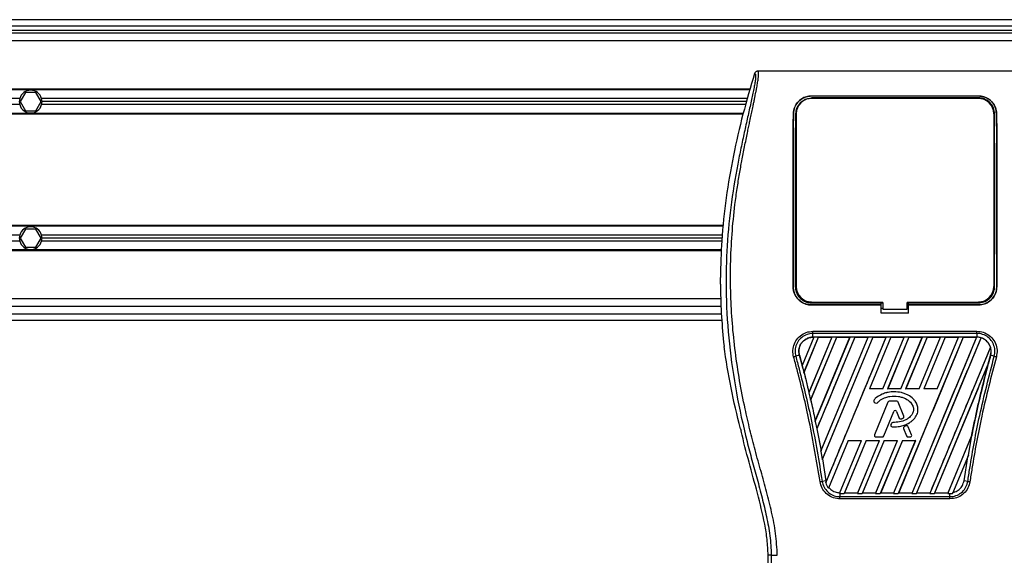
# Model space of a CAD drawing. Header units: millimetres. Extents: x 0 to 420, y 0 to 297.
# Tile 52 of 72: x 185 to 203, y 232 to 242. Entities that reach past the tile are written whole.
import ezdxf

# ---------------------------------------------------------------- set-up
doc = ezdxf.new("R2010")
doc.units = ezdxf.units.MM

msp = doc.modelspace()

# ---------------------------------------------------------------- linework, layer by layer
at = {"color": 7, "linetype": 'Continuous', "lineweight": 25}
for p, q in [((223.25806, 241.97465), (56.74194, 241.97465)), ((140.27753, 241.86364), (222.31447, 241.86364)), ((140.27753, 241.78038), (222.31447, 241.78038)), ((212.87856, 241.72487), (67.12144, 241.72487)), ((212.87856, 241.58611), (67.12144, 241.58611)), ((203.4571, 241.03106), (198.4327, 241.03106)), ((198.29775, 240.70635), (142.64715, 240.70635)), ((198.29378, 240.69247), (142.65112, 240.69247)), ((184.94191, 240.53151), (155.24812, 240.53151)), ((185.04638, 240.64252), (184.95025, 240.476)), ((185.23866, 240.64252), (185.04638, 240.64252)), ((185.3348, 240.476), (185.23866, 240.64252)), ((198.24773, 240.53151), (185.34313, 240.53151)), ((199.4185, 240.57867), (202.4713, 240.57867)), ((199.4185, 240.57807), (199.4185, 240.57867)), ((202.4713, 240.57807), (199.4185, 240.57807)), ((202.4713, 240.54488), (199.4185, 240.54488)), ((199.65892, 240.54241), (199.45562, 240.54241)), ((199.65892, 240.54241), (199.66305, 240.53853)), ((200.91248, 240.54265), (200.90805, 240.53823)), ((200.91248, 240.54265), (200.97733, 240.54265)), ((200.91248, 240.54265), (200.91248, 240.53823)), ((200.98177, 240.53821), (200.97733, 240.54265)), ((200.97733, 240.53821), (200.97733, 240.54265)), ((202.43418, 240.54241), (202.23089, 240.54241)), ((202.43418, 240.54241), (202.43825, 240.5386)), ((202.4713, 240.57807), (202.4713, 240.57867)), ((184.94191, 240.4205), (155.24812, 240.4205)), ((184.95025, 240.476), (185.04638, 240.30949)), ((185.23866, 240.30949), (185.3348, 240.476)), ((198.21598, 240.4205), (185.34313, 240.4205)), ((198.23185, 240.476), (185.35067, 240.476)), ((198.16993, 240.25953), (142.77497, 240.25953)), ((198.16598, 240.24566), (142.77892, 240.24566)), ((185.04638, 240.30949), (185.23866, 240.30949)), ((199.08832, 240.25425), (199.08779, 240.25425)), ((199.13904, 240.25398), (199.13904, 237.09018)), ((202.75076, 240.25398), (202.75076, 237.09018)), ((202.80149, 240.25425), (202.80202, 240.25425)), ((197.80654, 238.20861), (156.09656, 238.20861)), ((197.80511, 238.19473), (156.09656, 238.19473)), ((184.94191, 238.03377), (156.09656, 238.03377)), ((185.04638, 238.14478), (184.95025, 237.97826)), ((185.23866, 238.14478), (185.04638, 238.14478)), ((185.3348, 237.97826), (185.23866, 238.14478)), ((197.78857, 238.03377), (185.34313, 238.03377)), ((184.94191, 237.92276), (156.09656, 237.92276)), ((184.95025, 237.97826), (185.04638, 237.81175)), ((185.04638, 237.81175), (185.23866, 237.81175)), ((185.23866, 237.81175), (185.3348, 237.97826)), ((197.77766, 237.92276), (185.34313, 237.92276)), ((197.78286, 237.97826), (185.35067, 237.97826)), ((197.77178, 237.76179), (156.09656, 237.76179)), ((197.77127, 237.74791), (156.09656, 237.74791)), ((197.75334, 237.13786), (197.75334, 237.25755)), ((199.08343, 237.09017), (199.08295, 237.09017)), ((202.80637, 237.09017), (202.80686, 237.09017)), ((197.75819, 236.86815), (156.09656, 236.86815)), ((197.76561, 236.72939), (156.09656, 236.72939)), ((199.4185, 236.794), (200.69513, 236.794)), ((199.4185, 236.75522), (200.69513, 236.75522)), ((199.4185, 236.75522), (199.4185, 236.75473)), ((200.69513, 236.75473), (199.4185, 236.75473)), ((199.46139, 236.79662), (199.65315, 236.79662)), ((200.69513, 236.79643), (200.72288, 236.79643)), ((200.69513, 236.794), (200.69513, 236.79643)), ((200.69513, 236.75522), (200.69513, 236.794)), ((200.69513, 236.75473), (200.69513, 236.75522)), ((200.69513, 236.60395), (200.69513, 236.75473)), ((200.72288, 236.80184), (200.72288, 236.67973)), ((201.16692, 236.67973), (201.16692, 236.80184)), ((201.16692, 236.79643), (201.19468, 236.79643)), ((201.19468, 236.794), (201.19468, 236.79643)), ((201.19468, 236.75522), (201.19468, 236.794)), ((201.19468, 236.794), (202.4713, 236.794)), ((201.19468, 236.75522), (202.4713, 236.75522)), ((201.19468, 236.75473), (201.19468, 236.75522)), ((201.19468, 236.60395), (201.19468, 236.75473)), ((202.4713, 236.75473), (201.19468, 236.75473)), ((202.23666, 236.79662), (202.42842, 236.79662)), ((202.4713, 236.75522), (202.4713, 236.75473)), ((156.09656, 236.59063), (197.77053, 236.59063)), ((200.69513, 236.69923), (200.72288, 236.69923)), ((201.19468, 236.60395), (200.69513, 236.60395)), ((200.72288, 236.67973), (201.16692, 236.67973)), ((201.16692, 236.69923), (201.19468, 236.69923)), ((156.09656, 236.47962), (197.77924, 236.47962)), ((199.44602, 236.27338), (202.44379, 236.27338)), ((199.44602, 236.16564), (199.44602, 236.23429)), ((202.44378, 236.23429), (199.44602, 236.23429)), ((202.44378, 236.23429), (202.44378, 236.16564)), ((197.81104, 236.07458), (197.82007, 235.99808)), ((199.46265, 236.16554), (199.24777, 235.64679)), ((199.4614, 236.16471), (199.24796, 235.64962)), ((199.28067, 235.51877), (199.54857, 236.16554)), ((199.28197, 235.5195), (199.54913, 236.16471)), ((199.79308, 236.16554), (199.37076, 235.14599)), ((199.79183, 236.16471), (199.37262, 235.15296)), ((199.40143, 235.01258), (199.879, 236.16554)), ((199.40432, 235.01703), (199.87956, 236.16471)), ((202.44378, 236.16564), (199.44602, 236.16564)), ((199.44602, 236.16471), (199.44602, 236.16564)), ((199.44602, 236.16471), (199.4614, 236.16471)), ((199.4614, 236.16471), (199.46265, 236.16554)), ((199.54857, 236.16554), (199.46265, 236.16554)), ((199.48576, 234.62587), (200.12351, 236.16554)), ((199.4881, 234.63407), (200.12226, 236.16471)), ((200.20943, 236.16554), (199.51392, 234.48643)), ((199.54857, 236.16554), (199.54913, 236.16471)), ((199.54913, 236.16471), (199.79183, 236.16471)), ((199.5891, 234.07762), (200.45394, 236.16554)), ((199.5933, 234.09041), (200.45269, 236.16471)), ((200.53987, 236.16554), (199.61365, 233.92945)), ((200.54042, 236.16471), (199.61946, 233.94079)), ((199.67979, 233.49883), (200.78437, 236.16554)), ((199.79183, 236.16471), (199.79308, 236.16554)), ((199.879, 236.16554), (199.79308, 236.16554)), ((199.879, 236.16554), (199.87956, 236.16471)), ((199.87956, 236.16471), (200.12226, 236.16471)), ((200.12351, 236.16554), (200.12226, 236.16471)), ((200.20943, 236.16554), (200.12351, 236.16554)), ((200.20999, 236.16471), (200.20943, 236.16554)), ((200.20999, 236.16471), (200.45269, 236.16471)), ((200.45394, 236.16554), (200.45269, 236.16471)), ((200.53987, 236.16554), (200.45394, 236.16554)), ((200.8703, 236.16554), (200.47949, 235.22205)), ((200.87086, 236.16471), (200.48092, 235.223)), ((200.54042, 236.16471), (200.53987, 236.16554)), ((200.54042, 236.16471), (200.78313, 236.16471)), ((200.72336, 235.223), (201.11356, 236.16471)), ((200.724, 235.22205), (201.11481, 236.16554)), ((200.78437, 236.16554), (200.78313, 236.16471)), ((200.8703, 236.16554), (200.78437, 236.16554)), ((201.20073, 236.16554), (200.80992, 235.22205)), ((201.20129, 236.16471), (200.81135, 235.223)), ((200.87086, 236.16471), (200.8703, 236.16554)), ((200.87086, 236.16471), (201.11356, 236.16471)), ((202.19203, 236.16554), (201.0063, 233.30295)), ((201.05379, 235.223), (201.44399, 236.16471)), ((201.05443, 235.22205), (201.44524, 236.16554)), ((201.11481, 236.16554), (201.11356, 236.16471)), ((201.20073, 236.16554), (201.11481, 236.16554)), ((201.53116, 236.16554), (201.14035, 235.22205)), ((201.53172, 236.16471), (201.14178, 235.223)), ((201.20129, 236.16471), (201.20073, 236.16554)), ((201.20129, 236.16471), (201.44399, 236.16471)), ((202.43654, 236.16554), (201.25081, 233.30295)), ((201.33673, 233.30295), (202.51797, 236.1547)), ((201.38423, 235.223), (201.77442, 236.16471)), ((201.38486, 235.22205), (201.77567, 236.16554)), ((201.44524, 236.16554), (201.44399, 236.16471)), ((201.53116, 236.16554), (201.44524, 236.16554)), ((201.86159, 236.16554), (201.47079, 235.22205)), ((201.86215, 236.16471), (201.47221, 235.223)), ((201.53172, 236.16471), (201.53116, 236.16554)), ((201.53172, 236.16471), (201.77442, 236.16471)), ((201.71466, 235.223), (202.10486, 236.16471)), ((201.7153, 235.22205), (202.1061, 236.16554)), ((201.77567, 236.16554), (201.77442, 236.16471)), ((201.86159, 236.16554), (201.77567, 236.16554)), ((201.86215, 236.16471), (201.86159, 236.16554)), ((201.86215, 236.16471), (202.10486, 236.16471)), ((202.1061, 236.16554), (202.10486, 236.16471)), ((202.19203, 236.16554), (202.1061, 236.16554)), ((202.19258, 236.16471), (202.19203, 236.16554)), ((202.19258, 236.16471), (202.43529, 236.16471)), ((202.43529, 236.16471), (202.43654, 236.16554)), ((202.44378, 236.16554), (202.43654, 236.16554)), ((202.44378, 236.16554), (202.44378, 236.16564)), ((202.51845, 236.15368), (202.51797, 236.1547)), ((199.19619, 235.83755), (199.12942, 235.81858)), ((199.19707, 235.83779), (199.19619, 235.83755)), ((199.19619, 235.83755), (199.26064, 235.59792)), ((199.19707, 235.83779), (199.24796, 235.64962)), ((202.69134, 235.98296), (201.58124, 233.30295)), ((202.69134, 235.98296), (202.69043, 235.98301)), ((202.69358, 235.83756), (202.69361, 235.83755)), ((202.76039, 235.81858), (202.69361, 235.83755)), ((199.24796, 235.64962), (199.24777, 235.64679)), ((201.66717, 233.30295), (202.64921, 235.67381)), ((202.64921, 235.67381), (202.64483, 235.66088)), ((199.26064, 235.59793), (199.28067, 235.51877)), ((199.28101, 235.51957), (199.28067, 235.51877)), ((199.28101, 235.51957), (199.28197, 235.5195)), ((199.28197, 235.5195), (199.37262, 235.15296)), ((199.37076, 235.14599), (199.37238, 235.15)), ((199.37076, 235.14599), (199.40143, 235.01258)), ((199.37262, 235.15296), (199.37238, 235.15)), ((200.47949, 235.22205), (200.48092, 235.223)), ((200.724, 235.22205), (200.47949, 235.22205)), ((200.72336, 235.223), (200.48092, 235.223)), ((200.72336, 235.223), (200.724, 235.22205)), ((200.80992, 235.22205), (200.81135, 235.223)), ((201.05443, 235.22205), (200.80992, 235.22205)), ((201.05379, 235.223), (200.81135, 235.223)), ((200.92648, 235.16661), (200.92648, 235.16671)), ((201.05379, 235.223), (201.05443, 235.22205)), ((201.14035, 235.22205), (201.14178, 235.223)), ((201.38486, 235.22205), (201.14035, 235.22205)), ((201.38423, 235.223), (201.14178, 235.223)), ((201.38423, 235.223), (201.38486, 235.22205)), ((201.47079, 235.22205), (201.47221, 235.223)), ((201.7153, 235.22205), (201.47079, 235.22205)), ((201.71466, 235.223), (201.47221, 235.223)), ((201.71466, 235.223), (201.7153, 235.22205)), ((199.40336, 235.01711), (199.40143, 235.01258)), ((199.40336, 235.01711), (199.40432, 235.01703)), ((200.56296, 235.01818), (200.56289, 235.01824)), ((200.56609, 234.97823), (200.56603, 234.97816)), ((200.56603, 234.97816), (200.58417, 234.96303)), ((200.56609, 234.97823), (200.58423, 234.9631)), ((200.81444, 234.97673), (200.57066, 234.37964)), ((200.81453, 234.97669), (200.57075, 234.3796)), ((200.58423, 234.9631), (200.58417, 234.96303)), ((200.6233, 234.96623), (200.62337, 234.96616)), ((200.81453, 234.97669), (200.81444, 234.97673)), ((200.84046, 234.99411), (200.84046, 234.9942)), ((200.97921, 234.9942), (200.84046, 234.9942)), ((200.97921, 234.99411), (200.84046, 234.99411)), ((200.97921, 234.99411), (200.97921, 234.9942)), ((201.00513, 234.97669), (201.00522, 234.97673)), ((201.1098, 234.72033), (201.00513, 234.97669)), ((201.10989, 234.72036), (201.00522, 234.97673)), ((200.73841, 234.35843), (200.92197, 234.80803)), ((200.7385, 234.35839), (200.92206, 234.80799)), ((200.92197, 234.80803), (200.92206, 234.80799)), ((200.97418, 234.80803), (200.97409, 234.80799)), ((200.97409, 234.80799), (201.02355, 234.68685)), ((200.97418, 234.80803), (201.02364, 234.68689)), ((199.48781, 234.63098), (199.48576, 234.62587)), ((199.48576, 234.62587), (199.51392, 234.48643)), ((199.48781, 234.63098), (199.4881, 234.63407)), ((200.8794, 234.58919), (200.86949, 234.5655)), ((200.87949, 234.58916), (200.86957, 234.56546)), ((200.87949, 234.58916), (200.8794, 234.58919)), ((200.90531, 234.60635), (200.90531, 234.60645)), ((201.02364, 234.68689), (201.02355, 234.68685)), ((201.05772, 234.67069), (201.05775, 234.67059)), ((201.09454, 234.68385), (201.09457, 234.68376)), ((201.1098, 234.72033), (201.10989, 234.72036)), ((198.1193, 234.49148), (198.13069, 234.44558)), ((199.51392, 234.48643), (199.51624, 234.49186)), ((199.51624, 234.49186), (199.59295, 234.08718)), ((199.51719, 234.49177), (199.51624, 234.49186)), ((199.51719, 234.49177), (199.5933, 234.09041)), ((200.86957, 234.56546), (200.86949, 234.5655)), ((200.89378, 234.5267), (200.89377, 234.5266)), ((201.10303, 234.49245), (201.10294, 234.49241)), ((201.10294, 234.49241), (201.15765, 234.35839)), ((201.10303, 234.49245), (201.15774, 234.35843)), ((201.15131, 234.54322), (201.11786, 234.52885)), ((201.1179, 234.52876), (201.11786, 234.52885)), ((201.15135, 234.54313), (201.1179, 234.52876)), ((201.15135, 234.54313), (201.15131, 234.54322)), ((201.18833, 234.52799), (201.18842, 234.52802)), ((201.24891, 234.3796), (201.18833, 234.52799)), ((201.249, 234.37964), (201.18842, 234.52802)), ((200.08864, 234.27846), (199.72722, 233.4059)), ((199.92915, 233.30312), (200.33315, 234.27846)), ((200.41907, 234.27846), (200.015, 233.30295)), ((200.41973, 234.27747), (200.02323, 233.31976)), ((200.08864, 234.27846), (200.33315, 234.27846)), ((200.25951, 233.30295), (200.66358, 234.27846)), ((200.26522, 233.31976), (200.6621, 234.27747)), ((200.74951, 234.27846), (200.34544, 233.30295)), ((200.75017, 234.27747), (200.35367, 233.31976)), ((200.41907, 234.27846), (200.66358, 234.27846)), ((200.41973, 234.27747), (200.41907, 234.27846)), ((200.41973, 234.27747), (200.6621, 234.27747)), ((200.57075, 234.3796), (200.57066, 234.37964)), ((200.58995, 233.30295), (200.99401, 234.27846)), ((200.59565, 233.31976), (200.99254, 234.27747)), ((200.59668, 234.34101), (200.71248, 234.34101)), ((200.59668, 234.34101), (200.59668, 234.34092)), ((200.59668, 234.34092), (200.71248, 234.34092)), ((200.66358, 234.27846), (200.6621, 234.27747)), ((201.07994, 234.27846), (200.67587, 233.30295)), ((201.0806, 234.27747), (200.6841, 233.31976)), ((200.71248, 234.34101), (200.71248, 234.34092)), ((200.73841, 234.35843), (200.7385, 234.35839)), ((200.74951, 234.27846), (200.99401, 234.27846)), ((200.75017, 234.27747), (200.74951, 234.27846)), ((200.75017, 234.27747), (200.99254, 234.27747)), ((200.92038, 233.30295), (201.32445, 234.27846)), ((200.92608, 233.31976), (201.32297, 234.27747)), ((200.99401, 234.27846), (200.99254, 234.27747)), ((201.07994, 234.27846), (201.32445, 234.27846)), ((201.0806, 234.27747), (201.07994, 234.27846)), ((201.0806, 234.27747), (201.32297, 234.27747)), ((201.15774, 234.35843), (201.15765, 234.35839)), ((201.18367, 234.34101), (201.22299, 234.34101)), ((201.18367, 234.34101), (201.18367, 234.34092)), ((201.18367, 234.34092), (201.22299, 234.34092)), ((201.22299, 234.34101), (201.22299, 234.34092)), ((201.24891, 234.3796), (201.249, 234.37964)), ((201.32445, 234.27846), (201.32297, 234.27747)), ((201.91167, 233.30295), (202.35309, 234.36861)), ((201.91738, 233.31976), (202.3451, 234.3519)), ((202.28856, 234.0054), (202.35309, 234.36861)), ((202.34598, 234.35164), (202.3451, 234.3519)), ((202.35309, 234.36861), (202.34598, 234.35164)), ((199.59295, 234.08718), (199.5891, 234.07762)), ((199.5891, 234.07762), (199.61365, 233.92945)), ((199.59295, 234.08718), (199.5933, 234.09041)), ((199.61365, 233.92945), (199.61851, 233.9409)), ((199.61851, 233.9409), (199.68279, 233.5395)), ((199.61946, 233.94079), (199.61851, 233.9409)), ((199.61946, 233.94079), (199.68369, 233.53964)), ((202.28856, 234.0054), (201.99942, 233.30736)), ((202.20702, 233.5395), (202.2779, 233.97937)), ((202.2779, 233.97937), (202.28856, 234.0054)), ((199.68279, 233.5395), (199.61428, 233.5283)), ((199.68715, 233.51714), (199.67979, 233.49883)), ((199.68369, 233.53964), (199.68279, 233.5395)), ((199.68279, 233.5395), (199.68715, 233.51714)), ((199.68369, 233.53964), (199.68739, 233.5201)), ((199.68715, 233.51714), (199.68739, 233.5201)), ((202.27552, 233.5283), (202.20702, 233.5395)), ((199.72722, 233.4059), (199.73341, 233.42023)), ((199.93539, 233.3189), (199.92915, 233.30312)), ((200.015, 233.30295), (200.0219, 233.31887)), ((200.02323, 233.31976), (200.0219, 233.31887)), ((200.0219, 233.31887), (200.26581, 233.31887)), ((200.02323, 233.31976), (200.26522, 233.31976)), ((200.26581, 233.31887), (200.25951, 233.30295)), ((200.26581, 233.31887), (200.26522, 233.31976)), ((200.34544, 233.30295), (200.35233, 233.31887)), ((200.35367, 233.31976), (200.35233, 233.31887)), ((200.35233, 233.31887), (200.59624, 233.31887)), ((200.35367, 233.31976), (200.59565, 233.31976)), ((200.59624, 233.31887), (200.58995, 233.30295)), ((200.59624, 233.31887), (200.59565, 233.31976)), ((200.67587, 233.30295), (200.68276, 233.31887)), ((200.6841, 233.31976), (200.68276, 233.31887)), ((200.68276, 233.31887), (200.92668, 233.31887)), ((200.6841, 233.31976), (200.92608, 233.31976)), ((200.92668, 233.31887), (200.92038, 233.30295)), ((200.92668, 233.31887), (200.92608, 233.31976)), ((201.0063, 233.30295), (201.0132, 233.31887)), ((201.01453, 233.31976), (201.0132, 233.31887)), ((201.0132, 233.31887), (201.25711, 233.31887)), ((201.01453, 233.31976), (201.25651, 233.31976)), ((201.25081, 233.30295), (201.25711, 233.31887)), ((201.25651, 233.31976), (201.25711, 233.31887)), ((201.34363, 233.31887), (201.33673, 233.30295)), ((201.34363, 233.31887), (201.34496, 233.31976)), ((201.34363, 233.31887), (201.58754, 233.31887)), ((201.34496, 233.31976), (201.58694, 233.31976)), ((201.58124, 233.30295), (201.58754, 233.31887)), ((201.58694, 233.31976), (201.58754, 233.31887)), ((201.67406, 233.31887), (201.66717, 233.30295)), ((201.67406, 233.31887), (201.67539, 233.31976)), ((201.67406, 233.31887), (201.91797, 233.31887)), ((201.67539, 233.31976), (201.91738, 233.31976)), ((201.91797, 233.31887), (201.91167, 233.30295)), ((201.91797, 233.31887), (201.91738, 233.31976)), ((201.95093, 233.30295), (201.99942, 233.30736)), ((201.99942, 233.30736), (202.00704, 233.32502)), ((199.92915, 233.30312), (199.93888, 233.30295)), ((201.95093, 233.20843), (199.93887, 233.20843)), ((199.93888, 233.30295), (199.93888, 233.24845)), ((199.93888, 233.30295), (200.015, 233.30295)), ((199.93888, 233.24845), (201.95093, 233.24845)), ((200.25951, 233.30295), (200.34544, 233.30295)), ((200.58995, 233.30295), (200.67587, 233.30295)), ((200.92038, 233.30295), (201.0063, 233.30295)), ((201.25081, 233.30295), (201.33673, 233.30295)), ((201.58124, 233.30295), (201.66717, 233.30295)), ((201.91167, 233.30295), (201.95093, 233.30295)), ((201.95093, 233.24845), (201.95093, 233.30295)), ((198.68313, 232.17795), (198.62522, 232.17795)), ((198.62522, 230.79387), (198.62522, 232.17795))]:
    msp.add_line(p, q, dxfattribs=at)
at = {"color": 7, "linetype": 'Continuous', "lineweight": 25, "flags": 128}
for points in [[(200.72288, 236.80184), (200.1678, 236.80184), (199.4185, 236.80184)], [(202.4713, 236.80184), (202.16046, 236.80184), (201.16692, 236.80184)]]:
    msp.add_lwpolyline(points, dxfattribs=at)
at = {"color": 7, "linetype": 'Continuous', "lineweight": 25}
for centre, radius, start, end in [((185.14252, 240.476), 0.20815, 164.53399, 180), ((185.14252, 240.476), 0.20815, 15.46601, 164.53399), ((185.14252, 240.476), 0.20815, 0, 15.46601), ((199.4185, 240.25398), 0.27946, 90, 180), ((202.4713, 240.25398), 0.27946, 0, 90), ((185.14252, 240.476), 0.20815, 180, 195.46601), ((185.14252, 240.476), 0.20815, 195.46601, 344.53399), ((185.14252, 240.476), 0.20815, 344.53399, 0), ((185.14252, 237.97826), 0.20815, 15.46601, 164.53399), ((185.14252, 237.97826), 0.20815, 164.53399, 180), ((185.14252, 237.97826), 0.20815, 0, 15.46601), ((185.14252, 237.97826), 0.20815, 180, 195.46601), ((185.14252, 237.97826), 0.20815, 195.46601, 344.53399), ((185.14252, 237.97826), 0.20815, 344.53399, 0), ((199.4185, 237.09018), 0.27946, 180, 270), ((202.4713, 237.09018), 0.27946, 270, 0), ((202.44378, 235.90643), 0.25912, 73.364009, 90), ((221.43956, 230.6696), 19.44529, 164.587332, 165.087235), ((202.44378, 235.90643), 0.25912, 344.587332, 17.180089), ((180.45025, 230.6696), 19.44529, 14.681483, 14.830401), ((200.58403, 234.99974), 0.0281, 138.805903, 230.16689), ((200.58403, 234.99974), 0.028, 138.805903, 230.16689), ((200.60217, 234.98461), 0.0281, 230.16689, 318.977091), ((200.60217, 234.98461), 0.028, 230.16689, 318.977091), ((200.84046, 234.9661), 0.0281, 90, 157.790712), ((200.84046, 234.9661), 0.028, 90, 157.790712), ((200.97921, 234.9661), 0.0281, 22.209291, 90), ((200.97921, 234.9661), 0.028, 22.209291, 90), ((200.94808, 234.79737), 0.0282, 22.209261, 157.790711), ((200.94808, 234.79737), 0.0281, 22.209261, 157.790711), ((200.90532, 234.57835), 0.0281, 90.034995, 157.290493), ((200.90532, 234.57835), 0.028, 90.034995, 157.290493), ((201.04957, 234.69748), 0.0281, 202.209261, 286.934979), ((201.04957, 234.69748), 0.028, 202.209261, 286.934979), ((201.08388, 234.70974), 0.028, 292.378703, 22.209291), ((201.08388, 234.70974), 0.0281, 292.378703, 22.209291), ((200.89541, 234.55465), 0.0281, 157.290493, 266.671349), ((200.89541, 234.55465), 0.028, 157.290493, 266.671349), ((201.12895, 234.50303), 0.0281, 113.245837, 202.209268), ((201.12895, 234.50303), 0.028, 113.245837, 202.209268), ((201.16241, 234.5174), 0.0281, 22.209257, 113.245837), ((201.16241, 234.5174), 0.028, 22.209257, 113.245837), ((200.59668, 234.36902), 0.0281, 157.790712, 270), ((200.59668, 234.36902), 0.028, 157.790712, 270), ((200.71248, 234.36902), 0.028, 270, 337.790711), ((200.71248, 234.36902), 0.0281, 270, 337.790711), ((201.18367, 234.36902), 0.0281, 202.209268, 270), ((201.18367, 234.36902), 0.028, 202.209268, 270), ((201.22299, 234.36902), 0.0281, 270, 22.209257), ((201.22299, 234.36902), 0.028, 270, 22.209257)]:
    msp.add_arc(centre, radius, start, end, dxfattribs=at)
for points, knots in [([(198.37946, 240.99196), (198.30576, 240.74405), (198.1582, 240.24762), (197.98261, 239.48755), (197.85024, 238.71475), (197.77027, 237.96917), (197.75868, 237.48195), (197.75334, 237.25755)], [0, 0, 0, 0, 0.2041389, 0.40877747, 0.6153735, 0.8228525, 1, 1, 1, 1]), ([(198.37946, 240.99196), (198.38359, 240.99074), (198.3918, 240.98831), (198.39765, 240.96422), (198.39772, 240.92258), (198.39113, 240.86104), (198.37812, 240.78061), (198.35946, 240.6837), (198.33621, 240.57305), (198.30091, 240.41215), (198.2511, 240.19154), (198.19004, 239.91431), (198.12792, 239.62513), (198.03489, 239.168), (197.93376, 238.54033), (197.86228, 237.74045), (197.84975, 236.90639), (197.90581, 236.03873), (198.0361, 235.1434), (198.19123, 234.43676), (198.32923, 233.91538), (198.42396, 233.5724), (198.51621, 233.229), (198.59792, 232.88362), (198.66579, 232.53393), (198.67734, 232.29685), (198.68313, 232.17795)], [0, 0, 0, 0, 0.01540227, 0.03061858, 0.04589778, 0.0611515, 0.07635239, 0.09167591, 0.1069667, 0.12239636, 0.15311965, 0.18413953, 0.21464534, 0.24575549, 0.32956556, 0.41290917, 0.49608211, 0.58959241, 0.68386766, 0.7780859, 0.81510034, 0.85211963, 0.88910287, 0.92601797, 0.9628961, 1, 1, 1, 1]), ([(198.79372, 232.17487), (198.78665, 232.30923), (198.77268, 232.57486), (198.69259, 232.96316), (198.59932, 233.33938), (198.49434, 233.71792), (198.38907, 234.0937), (198.29043, 234.47616), (198.19341, 234.89787), (198.10113, 235.37147), (198.02261, 235.89245), (197.96831, 236.41611), (197.93826, 236.94989), (197.93558, 237.49389), (197.96155, 238.04634), (198.00719, 238.50956), (198.05745, 238.87856), (198.10024, 239.14537), (198.14661, 239.40087), (198.19618, 239.65196), (198.2366, 239.85468), (198.26729, 240.00274), (198.28622, 240.0936), (198.3064, 240.18879), (198.32742, 240.28796), (198.34729, 240.38203), (198.3645, 240.46351), (198.37808, 240.52909), (198.39071, 240.59096), (198.40232, 240.64927), (198.41654, 240.72322), (198.43181, 240.80842), (198.44436, 240.89272), (198.45076, 240.95689), (198.45072, 241.00049), (198.44515, 241.02657), (198.43691, 241.02954), (198.4327, 241.03106)], [0, 0, 0, 0, 0.04160653, 0.08226074, 0.12245889, 0.1616664, 0.20386052, 0.2432792, 0.2839298, 0.33780621, 0.39261111, 0.44698337, 0.50073596, 0.55806337, 0.61532566, 0.6718893, 0.70210574, 0.73061316, 0.75553933, 0.78249837, 0.80981288, 0.81990969, 0.83084412, 0.83979376, 0.85178742, 0.86465434, 0.87277824, 0.88130026, 0.88914766, 0.89676817, 0.90488939, 0.92066257, 0.93675069, 0.95253734, 0.96796219, 0.98367471, 1, 1, 1, 1]), ([(198.4327, 241.03106), (198.42681, 241.03052), (198.41503, 241.02944), (198.3992, 241.02095), (198.38629, 241.0084), (198.38174, 240.99745), (198.37946, 240.99196)], [0, 0, 0, 0, 0.24967543, 0.49939281, 0.74914799, 1, 1, 1, 1]), ([(199.08779, 240.25425), (199.09284, 240.29472), (199.10293, 240.3756), (199.1711, 240.47869), (199.26312, 240.54709), (199.35272, 240.57566), (199.40173, 240.5779), (199.4185, 240.57867)], [0, 0, 0, 0, 0.24267004, 0.4850883, 0.73180572, 0.90817203, 1, 1, 1, 1]), ([(199.4185, 240.57807), (199.38648, 240.57532), (199.32257, 240.56983), (199.23552, 240.5281), (199.16012, 240.46249), (199.10211, 240.36948), (199.09294, 240.29289), (199.08832, 240.25425)], [0, 0, 0, 0, 0.17434441, 0.34796365, 0.54006901, 0.76796632, 1, 1, 1, 1]), ([(199.13254, 240.25397), (199.13659, 240.28893), (199.14471, 240.35905), (199.20289, 240.44945), (199.28249, 240.51011), (199.36047, 240.53582), (199.40354, 240.53788), (199.41851, 240.53859)], [0, 0, 0, 0, 0.24096485, 0.48337497, 0.7285961, 0.90568571, 1, 1, 1, 1]), ([(199.41851, 240.53859), (199.52326, 240.53857), (200.04701, 240.53844), (201.06461, 240.53802), (201.97746, 240.5384), (202.4713, 240.53861)], [0, 0, 0, 0, 0.10293933, 0.51469663, 1, 1, 1, 1]), ([(199.45153, 240.53859), (199.45259, 240.53959), (199.45393, 240.54086), (199.45532, 240.54214), (199.45562, 240.54241)], [0, 0, 0, 0, 0.78769982, 1, 1, 1, 1]), ([(199.45562, 240.54241), (199.45841, 240.54221), (199.46342, 240.54185), (199.46761, 240.53958), (199.46946, 240.53858)], [0, 0, 0, 0, 0.55631517, 1, 1, 1, 1]), ([(199.64492, 240.53854), (199.64518, 240.53874), (199.64782, 240.54079), (199.65295, 240.5421), (199.65755, 240.54234), (199.65892, 240.54241)], [0, 0, 0, 0, 0.07159855, 0.7251144, 1, 1, 1, 1]), ([(202.22676, 240.53854), (202.22783, 240.53956), (202.22919, 240.54085), (202.23059, 240.54214), (202.23089, 240.54241)], [0, 0, 0, 0, 0.7900144, 1, 1, 1, 1]), ([(202.23089, 240.54241), (202.23368, 240.54221), (202.23872, 240.54184), (202.24293, 240.53956), (202.2448, 240.53855)], [0, 0, 0, 0, 0.55326522, 1, 1, 1, 1]), ([(202.42027, 240.5386), (202.4205, 240.53878), (202.42312, 240.5408), (202.42822, 240.54209), (202.43282, 240.54234), (202.43418, 240.54241)], [0, 0, 0, 0, 0.06498635, 0.72315663, 1, 1, 1, 1]), ([(202.4713, 240.57867), (202.50359, 240.57588), (202.56804, 240.57032), (202.65579, 240.52791), (202.73128, 240.46147), (202.78858, 240.3683), (202.79753, 240.29233), (202.80202, 240.25425)], [0, 0, 0, 0, 0.17602394, 0.35136334, 0.54466667, 0.77179405, 1, 1, 1, 1]), ([(202.80149, 240.25425), (202.79641, 240.29478), (202.78625, 240.37579), (202.71779, 240.47887), (202.62574, 240.5469), (202.53634, 240.57512), (202.48789, 240.57732), (202.4713, 240.57807)], [0, 0, 0, 0, 0.24352506, 0.48678704, 0.7352137, 0.90932665, 1, 1, 1, 1]), ([(202.76507, 240.25398), (202.76082, 240.29017), (202.75232, 240.36253), (202.69187, 240.45508), (202.60974, 240.51657), (202.52993, 240.54218), (202.48624, 240.5442), (202.4713, 240.54488)], [0, 0, 0, 0, 0.24343294, 0.48667429, 0.73216251, 0.90844651, 1, 1, 1, 1]), ([(202.4713, 240.53861), (202.4989, 240.53621), (202.55344, 240.53147), (202.62846, 240.49562), (202.69358, 240.43916), (202.74525, 240.35722), (202.75315, 240.28938), (202.75727, 240.25398)], [0, 0, 0, 0, 0.17334583, 0.34244333, 0.53261108, 0.75610773, 1, 1, 1, 1]), ([(199.08295, 237.09017), (199.08281, 237.51491), (199.08257, 238.25428), (199.08201, 239.06046), (199.08213, 239.50859), (199.08252, 239.71057), (199.08374, 239.91168), (199.08555, 240.09384), (199.08711, 240.2059), (199.08779, 240.25425)], [0, 0, 0, 0, 0.399990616, 0.696273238, 0.759169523, 0.822014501, 0.886487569, 0.951018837, 1, 1, 1, 1]), ([(199.08832, 240.25425), (199.08695, 240.15121), (199.08416, 239.94198), (199.08261, 239.61437), (199.08254, 239.29155), (199.08267, 238.87239), (199.08305, 238.13857), (199.08328, 237.50952), (199.08343, 237.09017)], [0, 0, 0, 0, 0.10361451, 0.21039489, 0.30892895, 0.40762719, 0.6050952, 1, 1, 1, 1]), ([(199.12474, 240.25398), (199.12405, 240.15091), (199.12265, 239.94162), (199.12186, 239.61397), (199.12184, 239.29116), (199.1219, 238.87208), (199.12208, 238.13839), (199.1222, 237.50945), (199.12228, 237.09018)], [0, 0, 0, 0, 0.10364528, 0.21045677, 0.30898402, 0.40767457, 0.60512675, 1, 1, 1, 1]), ([(199.13012, 237.09018), (199.1301, 237.19494), (199.13, 237.71873), (199.12987, 238.45201), (199.12966, 239.14826), (199.12971, 239.49321), (199.12988, 239.69767), (199.13047, 239.90204), (199.13139, 240.08823), (199.13219, 240.20361), (199.13254, 240.25397)], [0, 0, 0, 0, 0.09866204, 0.49331033, 0.69063515, 0.75436635, 0.81820795, 0.88317232, 0.94900713, 1, 1, 1, 1]), ([(202.75727, 240.25398), (202.75791, 240.15649), (202.75908, 239.98019), (202.7599, 239.71047), (202.7602, 239.36996), (202.76002, 238.80477), (202.75987, 238.01563), (202.75975, 237.39866), (202.75969, 237.09018)], [0, 0, 0, 0, 0.09798508, 0.17719899, 0.25657658, 0.41886692, 0.70943339, 1, 1, 1, 1]), ([(202.76753, 237.09018), (202.76761, 237.51036), (202.76774, 238.18652), (202.76792, 238.99052), (202.76799, 239.43927), (202.76775, 239.69613), (202.76706, 239.9518), (202.76586, 240.13318), (202.76507, 240.25398)], [0, 0, 0, 0, 0.39569177, 0.63673231, 0.75729188, 0.81812006, 0.8788623, 1, 1, 1, 1]), ([(202.80637, 237.09017), (202.80652, 237.51046), (202.80678, 238.24773), (202.8073, 239.11601), (202.8072, 239.63445), (202.80566, 239.89918), (202.80385, 240.08514), (202.80223, 240.20119), (202.80149, 240.25425)], [0, 0, 0, 0, 0.39561742, 0.69400195, 0.81849559, 0.88231427, 0.94619029, 1, 1, 1, 1]), ([(202.80202, 240.25425), (202.80337, 240.15146), (202.80613, 239.94286), (202.80767, 239.61623), (202.80775, 239.29379), (202.80762, 238.87421), (202.80724, 238.13964), (202.80701, 237.50995), (202.80686, 237.09017)], [0, 0, 0, 0, 0.10320136, 0.20943698, 0.30808867, 0.40690628, 0.60461462, 1, 1, 1, 1]), ([(197.75334, 237.13786), (197.75653, 236.96051), (197.76291, 236.60538), (197.79498, 236.25165), (197.81104, 236.07458)], [0, 0, 0, 0, 0.49941172, 1, 1, 1, 1]), ([(199.4185, 236.75473), (199.38078, 236.75844), (199.30534, 236.76586), (199.20477, 236.8237), (199.12888, 236.90887), (199.08869, 237.00319), (199.08458, 237.06549), (199.08295, 237.09017)], [0, 0, 0, 0, 0.214716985, 0.429430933, 0.64424617, 0.859057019, 1, 1, 1, 1]), ([(199.08343, 237.09017), (199.08715, 237.0525), (199.09459, 236.97716), (199.1524, 236.87678), (199.23744, 236.80103), (199.33162, 236.76092), (199.39384, 236.75684), (199.4185, 236.75522)], [0, 0, 0, 0, 0.21475926, 0.42951945, 0.64419924, 0.85896194, 1, 1, 1, 1]), ([(199.12228, 237.09018), (199.12556, 237.05687), (199.13212, 236.99026), (199.18321, 236.9015), (199.2584, 236.83452), (199.34168, 236.79905), (199.39669, 236.79543), (199.4185, 236.794)], [0, 0, 0, 0, 0.21473469, 0.42946959, 0.64419829, 0.8589152, 1, 1, 1, 1]), ([(199.13012, 237.09018), (199.13235, 237.0632), (199.13727, 237.00381), (199.17944, 236.91968), (199.24889, 236.85052), (199.33281, 236.80885), (199.39182, 236.80402), (199.4185, 236.80184)], [0, 0, 0, 0, 0.17894419, 0.39401351, 0.60853915, 0.8229777, 1, 1, 1, 1]), ([(202.75969, 237.09018), (202.75745, 237.0632), (202.75253, 237.00381), (202.71036, 236.91968), (202.64092, 236.85052), (202.55699, 236.80885), (202.49798, 236.80402), (202.4713, 236.80184)], [0, 0, 0, 0, 0.17894415, 0.39401352, 0.60853913, 0.82297769, 1, 1, 1, 1]), ([(202.4713, 236.794), (202.5046, 236.79728), (202.57121, 236.80382), (202.65997, 236.85489), (202.72697, 236.93005), (202.76246, 237.01333), (202.76609, 237.06835), (202.76753, 237.09018)], [0, 0, 0, 0, 0.21470376, 0.42940734, 0.64411626, 0.85883653, 1, 1, 1, 1]), ([(202.4713, 236.75522), (202.50897, 236.75892), (202.5843, 236.76633), (202.68469, 236.8241), (202.76049, 236.90909), (202.80063, 237.00327), (202.80474, 237.0655), (202.80637, 237.09017)], [0, 0, 0, 0, 0.21472397, 0.42944923, 0.64408755, 0.85894338, 1, 1, 1, 1]), ([(202.80686, 237.09017), (202.80313, 237.05245), (202.79569, 236.977), (202.73779, 236.87645), (202.65259, 236.80058), (202.55825, 236.76044), (202.49597, 236.75635), (202.4713, 236.75473)], [0, 0, 0, 0, 0.21474819, 0.42949365, 0.64433813, 0.85913498, 1, 1, 1, 1]), ([(199.46139, 236.79662), (199.45987, 236.79794), (199.45787, 236.79968), (199.45598, 236.80142), (199.45553, 236.80184)], [0, 0, 0, 0, 0.76008968, 1, 1, 1, 1]), ([(199.47704, 236.80184), (199.4752, 236.80057), (199.47053, 236.79736), (199.46484, 236.7969), (199.46139, 236.79662)], [0, 0, 0, 0, 0.394583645, 1, 1, 1, 1]), ([(199.65315, 236.79662), (199.64999, 236.79687), (199.64427, 236.79732), (199.63949, 236.80044), (199.63735, 236.80184)], [0, 0, 0, 0, 0.55236831, 1, 1, 1, 1]), ([(199.659, 236.80184), (199.65836, 236.80125), (199.65648, 236.79951), (199.65447, 236.79777), (199.65315, 236.79662)], [0, 0, 0, 0, 0.337147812, 1, 1, 1, 1]), ([(202.23666, 236.79662), (202.23514, 236.79794), (202.23314, 236.79968), (202.23125, 236.80142), (202.2308, 236.80184)], [0, 0, 0, 0, 0.76009148, 1, 1, 1, 1]), ([(202.25231, 236.80184), (202.25047, 236.80057), (202.2458, 236.79736), (202.24011, 236.7969), (202.23666, 236.79662)], [0, 0, 0, 0, 0.39458268, 1, 1, 1, 1]), ([(202.42842, 236.79662), (202.42526, 236.79687), (202.41954, 236.79732), (202.41476, 236.80044), (202.41262, 236.80184)], [0, 0, 0, 0, 0.55236985, 1, 1, 1, 1]), ([(202.43427, 236.80184), (202.43363, 236.80125), (202.43175, 236.79951), (202.42974, 236.79777), (202.42842, 236.79662)], [0, 0, 0, 0, 0.33714478, 1, 1, 1, 1]), ([(199.09138, 235.80798), (199.08725, 235.82623), (199.07402, 235.88468), (199.08056, 235.98793), (199.12802, 236.10434), (199.21181, 236.19776), (199.3219, 236.26117), (199.40464, 236.26931), (199.44602, 236.27338)], [0, 0, 0, 0, 0.08320713, 0.2665167, 0.44984543, 0.63320002, 0.81658718, 1, 1, 1, 1]), ([(199.44602, 236.23429), (199.44602, 236.23429), (199.40923, 236.23429), (199.33506, 236.22169), (199.23682, 236.16716), (199.16209, 236.08314), (199.11941, 235.97921), (199.11467, 235.88728), (199.12498, 235.83466), (199.12942, 235.81858), (199.12942, 235.81858)], [0, 0, 0, 0, 0.00000554, 0.18345826, 0.36687747, 0.55024271, 0.73355513, 0.91681903, 0.99999446, 1, 1, 1, 1]), ([(202.76039, 235.81858), (202.76039, 235.81858), (202.77016, 235.85401), (202.77775, 235.92879), (202.75135, 236.03793), (202.69029, 236.13231), (202.60146, 236.20114), (202.51403, 236.23022), (202.4605, 236.23429), (202.44378, 236.23429), (202.44378, 236.23429)], [0, 0, 0, 0, 0.00000554, 0.18327423, 0.3665623, 0.54987941, 0.73323888, 0.91663586, 0.99999446, 1, 1, 1, 1]), ([(202.44379, 236.27338), (202.46251, 236.27251), (202.52241, 236.26974), (202.62026, 236.23599), (202.7199, 236.15931), (202.78771, 236.05375), (202.81961, 235.93082), (202.80548, 235.84892), (202.79842, 235.80796)], [0, 0, 0, 0, 0.08333741, 0.26669078, 0.45002272, 0.63333664, 0.81664971, 1, 1, 1, 1]), ([(199.44602, 236.16564), (199.42635, 236.16434), (199.38656, 236.16171), (199.33076, 236.14093), (199.28009, 236.10859), (199.24007, 236.06722), (199.20837, 236.01555), (199.18871, 235.95573), (199.18429, 235.89294), (199.19264, 235.85407), (199.19619, 235.83755)], [0, 0, 0, 0, 0.12376551, 0.2503736, 0.37032558, 0.50050352, 0.60947439, 0.75007181, 0.89378122, 1, 1, 1, 1]), ([(199.19707, 235.83779), (199.19453, 235.84865), (199.18541, 235.88769), (199.18812, 235.95825), (199.21572, 236.03043), (199.26139, 236.09172), (199.32266, 236.13877), (199.39124, 236.16221), (199.43309, 236.16412), (199.44602, 236.16471)], [0, 0, 0, 0, 0.07062241, 0.25381881, 0.43701818, 0.55169136, 0.73487546, 0.91805977, 1, 1, 1, 1]), ([(200.20999, 236.16471), (200.081, 235.85318), (199.85011, 235.29552), (199.61913, 234.73788), (199.51719, 234.49177)], [0, 0, 0, 0, 0.55865056, 1, 1, 1, 1]), ([(199.68739, 233.5201), (199.87001, 233.96086), (200.23526, 234.8424), (200.60051, 235.72394), (200.78313, 236.16471)], [0, 0, 0, 0, 0.49999932, 1, 1, 1, 1]), ([(202.19258, 236.16471), (201.99622, 235.69055), (201.60351, 234.74224), (201.21085, 233.79392), (201.01453, 233.31976)], [0, 0, 0, 0, 0.500001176, 1, 1, 1, 1]), ([(202.43529, 236.16471), (202.23884, 235.69054), (201.84594, 234.7422), (201.45299, 233.79391), (201.25651, 233.31976)], [0, 0, 0, 0, 0.50000118, 1, 1, 1, 1]), ([(201.34496, 233.31976), (201.54052, 233.79208), (201.93165, 234.73672), (202.32285, 235.68136), (202.51845, 236.15368)], [0, 0, 0, 0, 0.499994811, 1, 1, 1, 1]), ([(202.69361, 235.83755), (202.69757, 235.85668), (202.70563, 235.89574), (202.70041, 235.95618), (202.68197, 236.01467), (202.65068, 236.06631), (202.60885, 236.10917), (202.55915, 236.14091), (202.50299, 236.16172), (202.46352, 236.16433), (202.44378, 236.16564)], [0, 0, 0, 0, 0.12266846, 0.2503669, 0.37732332, 0.5066033, 0.62729133, 0.75168036, 0.87581545, 1, 1, 1, 1]), ([(202.69043, 235.98301), (202.68739, 235.99175), (202.67488, 236.02782), (202.63689, 236.08476), (202.57714, 236.13217), (202.53419, 236.14791), (202.51845, 236.15368)], [0, 0, 0, 0, 0.11036915, 0.45546473, 0.80052667, 1, 1, 1, 1]), ([(198.1193, 234.49148), (198.05812, 234.74008), (197.93557, 235.23809), (197.85861, 235.74448), (197.82007, 235.99808)], [0, 0, 0, 0, 0.49918594, 1, 1, 1, 1]), ([(202.69043, 235.98301), (202.50653, 235.53911), (202.13874, 234.65134), (201.77088, 233.76362), (201.58694, 233.31976)], [0, 0, 0, 0, 0.50000151, 1, 1, 1, 1]), ([(202.34598, 234.35164), (202.36226, 234.43433), (202.3949, 234.60021), (202.44743, 234.84569), (202.50288, 235.09056), (202.56074, 235.33112), (202.62398, 235.58103), (202.66942, 235.74844), (202.69361, 235.83755)], [0, 0, 0, 0, 0.16562597, 0.33226375, 0.49337027, 0.65906192, 0.81852065, 1, 1, 1, 1]), ([(199.57526, 233.52225), (199.51416, 233.89004), (199.39975, 234.57866), (199.21912, 235.3373), (199.11267, 235.72954), (199.09138, 235.80798)], [0, 0, 0, 0, 0.47837414, 0.89568468, 1, 1, 1, 1]), ([(199.12942, 235.81858), (199.15075, 235.73998), (199.25741, 235.3469), (199.43832, 234.58674), (199.55303, 233.89676), (199.61428, 233.5283)], [0, 0, 0, 0, 0.10431994, 0.52169621, 1, 1, 1, 1]), ([(201.67539, 233.31976), (201.83693, 233.70994), (202.16001, 234.49032), (202.48322, 235.27068), (202.64483, 235.66088)], [0, 0, 0, 0, 0.49998744, 1, 1, 1, 1]), ([(202.27552, 233.5283), (202.2879, 233.60884), (202.34979, 234.01165), (202.4923, 234.77993), (202.6671, 235.45716), (202.76039, 235.81858)], [0, 0, 0, 0, 0.10437784, 0.52202684, 1, 1, 1, 1]), ([(202.79842, 235.80796), (202.7053, 235.44733), (202.53078, 234.77148), (202.38865, 234.00471), (202.32689, 233.60265), (202.31454, 233.52227)], [0, 0, 0, 0, 0.477897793, 0.895614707, 1, 1, 1, 1]), ([(202.64483, 235.66088), (202.56401, 235.34018), (202.45457, 234.90596), (202.36779, 234.46674), (202.3451, 234.3519)], [0, 0, 0, 0, 0.738547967, 1, 1, 1, 1]), ([(202.76039, 235.81858), (202.76301, 235.81784), (202.76825, 235.81635), (202.7777, 235.81371), (202.78784, 235.81089), (202.79489, 235.80894), (202.79842, 235.80796)], [0, 0, 0, 0, 0.24999996, 0.49999994, 0.74999996, 1, 1, 1, 1]), ([(199.28101, 235.51957), (199.29143, 235.47878), (199.31154, 235.4001), (199.34204, 235.27692), (199.36176, 235.19444), (199.37238, 235.15)], [0, 0, 0, 0, 0.33173267, 0.63995822, 1, 1, 1, 1]), ([(200.92648, 235.16671), (200.9176, 235.16657), (200.87303, 235.16588), (200.80016, 235.15504), (200.69087, 235.1194), (200.61188, 235.07111), (200.57013, 235.02606), (200.56289, 235.01824)], [0, 0, 0, 0, 0.06608953, 0.33156545, 0.54330389, 0.92069575, 1, 1, 1, 1]), ([(200.92648, 235.16661), (200.9176, 235.16648), (200.87303, 235.16578), (200.80017, 235.15494), (200.6909, 235.11931), (200.61193, 235.07102), (200.5702, 235.02599), (200.56296, 235.01818)], [0, 0, 0, 0, 0.06610308, 0.33163384, 0.54336895, 0.92075075, 1, 1, 1, 1]), ([(200.89377, 234.5266), (200.90265, 234.5262), (200.94715, 234.52419), (201.02178, 234.5298), (201.11166, 234.55207), (201.18482, 234.58367), (201.2433, 234.62096), (201.28881, 234.66248), (201.33216, 234.71743), (201.36641, 234.79183), (201.3676, 234.88065), (201.34475, 234.94736), (201.31421, 234.99786), (201.26768, 235.05248), (201.20246, 235.09956), (201.1273, 235.13329), (201.0408, 235.15998), (200.97257, 235.164), (200.92648, 235.16671)], [0, 0, 0, 0, 0.02164852, 0.10856956, 0.18114399, 0.24640746, 0.30191158, 0.34940667, 0.39578704, 0.47203869, 0.54418643, 0.60641958, 0.64144693, 0.68756284, 0.78047139, 0.83427928, 0.88806014, 1, 1, 1, 1]), ([(200.89378, 234.5267), (200.90265, 234.5263), (200.94716, 234.52429), (201.02178, 234.5299), (201.11164, 234.55217), (201.18479, 234.58377), (201.24325, 234.62105), (201.28875, 234.66255), (201.33208, 234.71749), (201.36632, 234.79186), (201.36751, 234.88064), (201.34466, 234.94733), (201.31412, 234.9978), (201.26761, 235.05241), (201.2024, 235.09948), (201.12726, 235.1332), (201.04078, 235.15989), (200.97256, 235.1639), (200.92648, 235.16661)], [0, 0, 0, 0, 0.02165396, 0.10859695, 0.18117437, 0.24643927, 0.30194176, 0.34943533, 0.3958126, 0.47205383, 0.54419063, 0.60641367, 0.64143728, 0.68755207, 0.78045828, 0.83426726, 0.8880492, 1, 1, 1, 1]), ([(199.40336, 235.01711), (199.41781, 234.95337), (199.44695, 234.82487), (199.47412, 234.69595), (199.48781, 234.63098)], [0, 0, 0, 0, 0.496057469, 1, 1, 1, 1]), ([(199.40432, 235.01703), (199.42836, 234.91014), (199.45704, 234.78265), (199.48378, 234.65474), (199.4881, 234.63407)], [0, 0, 0, 0, 0.838408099, 1, 1, 1, 1]), ([(200.6233, 234.96623), (200.62934, 234.97275), (200.6592, 235.00503), (200.712, 235.03889), (200.78465, 235.06781), (200.87772, 235.08943), (200.97972, 235.08858), (201.07423, 235.06797), (201.15117, 235.03807), (201.22178, 234.9884), (201.26919, 234.92085), (201.28831, 234.85969), (201.28233, 234.79833), (201.25076, 234.73556), (201.19888, 234.68854), (201.12636, 234.64136), (201.02845, 234.61038), (200.94723, 234.60772), (200.90531, 234.60635)], [0, 0, 0, 0, 0.02048151, 0.10123706, 0.1411481, 0.20053395, 0.32025982, 0.37209728, 0.4227446, 0.50983388, 0.56613734, 0.6101353, 0.65451252, 0.70460974, 0.76844106, 0.8131858, 0.90357765, 1, 1, 1, 1]), ([(200.62337, 234.96616), (200.62941, 234.97269), (200.65927, 235.00496), (200.71206, 235.03881), (200.7847, 235.06772), (200.87775, 235.08933), (200.97972, 235.08848), (201.0742, 235.06788), (201.15112, 235.03798), (201.22171, 234.98833), (201.2691, 234.92081), (201.28822, 234.85969), (201.28224, 234.79836), (201.25068, 234.73561), (201.19882, 234.68862), (201.12633, 234.64145), (201.02843, 234.61048), (200.94722, 234.60782), (200.90531, 234.60645)], [0, 0, 0, 0, 0.0204876, 0.10124655, 0.14115925, 0.20055111, 0.32028904, 0.37212729, 0.42277659, 0.50986507, 0.56615707, 0.61014236, 0.65450704, 0.70459387, 0.7684171, 0.81316291, 0.90355695, 1, 1, 1, 1]), ([(201.05772, 234.67069), (201.06196, 234.67202), (201.07029, 234.67465), (201.08257, 234.67905), (201.09055, 234.68225), (201.09454, 234.68385)], [0, 0, 0, 0, 0.340665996, 0.670172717, 1, 1, 1, 1]), ([(201.05775, 234.67059), (201.06199, 234.67193), (201.07032, 234.67456), (201.0826, 234.67896), (201.09058, 234.68216), (201.09457, 234.68376)], [0, 0, 0, 0, 0.34058582, 0.67013257, 1, 1, 1, 1]), ([(198.62522, 232.17795), (198.62131, 232.27306), (198.61349, 232.46341), (198.548, 232.84286), (198.43425, 233.3142), (198.27382, 233.87684), (198.1784, 234.256), (198.13069, 234.44558)], [0, 0, 0, 0, 0.12264871, 0.2454767, 0.49573627, 0.74787131, 1, 1, 1, 1]), ([(199.93887, 233.20843), (199.92991, 233.20863), (199.87983, 233.20978), (199.78913, 233.23271), (199.68454, 233.30153), (199.60559, 233.40123), (199.58537, 233.48191), (199.57526, 233.52225)], [0, 0, 0, 0, 0.05157188, 0.28848308, 0.52553485, 0.76276029, 1, 1, 1, 1]), ([(199.61428, 233.5283), (199.61428, 233.5283), (199.61972, 233.49193), (199.64312, 233.42047), (199.71153, 233.33141), (199.80544, 233.26993), (199.88621, 233.25007), (199.93088, 233.24846), (199.93887, 233.24845), (199.93888, 233.24845)], [0, 0, 0, 0, 0.00000716, 0.2373779, 0.47461618, 0.71161914, 0.9484337, 0.99999284, 1, 1, 1, 1]), ([(199.67979, 233.49883), (199.68532, 233.48247), (199.69658, 233.44917), (199.71689, 233.42049), (199.72722, 233.4059)], [0, 0, 0, 0, 0.49167818, 1, 1, 1, 1]), ([(201.95093, 233.24845), (201.95093, 233.24845), (201.98761, 233.24845), (202.06157, 233.26099), (202.15961, 233.31535), (202.23433, 233.39906), (202.26606, 233.47614), (202.27432, 233.52027), (202.27552, 233.5283), (202.27552, 233.5283)], [0, 0, 0, 0, 0.00000716, 0.23669696, 0.4734509, 0.71037342, 0.94755892, 0.99999284, 1, 1, 1, 1]), ([(202.31454, 233.52227), (202.313, 233.5133), (202.30445, 233.46376), (202.26833, 233.3773), (202.18493, 233.28402), (202.07488, 233.22062), (201.99224, 233.21249), (201.95093, 233.20843)], [0, 0, 0, 0, 0.05239604, 0.28950373, 0.5264141, 0.76321943, 1, 1, 1, 1]), ([(202.00704, 233.32503), (202.0185, 233.32808), (202.05951, 233.33899), (202.12315, 233.37777), (202.18396, 233.44982), (202.19933, 233.50961), (202.20702, 233.5395)], [0, 0, 0, 0, 0.11454619, 0.40964553, 0.70479595, 1, 1, 1, 1]), ([(202.27552, 233.5283), (202.27821, 233.52787), (202.28359, 233.527), (202.29328, 233.52549), (202.30369, 233.52389), (202.31092, 233.52281), (202.31454, 233.52227)], [0, 0, 0, 0, 0.25, 0.5, 0.75, 1, 1, 1, 1]), ([(199.73341, 233.42023), (199.74506, 233.40688), (199.7768, 233.37052), (199.84602, 233.32919), (199.90598, 233.32228), (199.93539, 233.3189)], [0, 0, 0, 0, 0.22811448, 0.62140948, 1, 1, 1, 1]), ([(198.68313, 232.17795), (198.68274, 232.0283), (198.68194, 231.72392), (198.68037, 231.25989), (198.67852, 230.7877), (198.67649, 230.3331), (198.67438, 229.90175), (198.67277, 229.59337), (198.67165, 229.38656), (198.67107, 229.28), (198.67046, 229.17139), (198.66984, 229.06073), (198.6692, 228.94802), (198.66855, 228.83501), (198.66786, 228.71559), (198.66709, 228.58363), (198.66619, 228.43128), (198.66517, 228.25854), (198.66408, 228.0734), (198.66286, 227.86805), (198.66148, 227.64714), (198.65971, 227.41155), (198.65739, 227.18906), (198.65412, 226.98523), (198.64944, 226.80096), (198.64256, 226.6284), (198.63447, 226.48791), (198.62629, 226.37068), (198.61875, 226.27548), (198.61213, 226.19353), (198.60569, 226.14096), (198.60073, 226.11917), (198.59658, 226.1084), (198.5932, 226.10299), (198.58961, 226.10013), (198.58717, 226.10012), (198.58592, 226.10011)], [0, 0, 0, 0, 0.06946876, 0.14129082, 0.21546943, 0.28878046, 0.35249328, 0.41592792, 0.43212319, 0.44863682, 0.46546884, 0.48261925, 0.50008806, 0.51787528, 0.53516899, 0.55562395, 0.57924015, 0.60601761, 0.63595633, 0.6653451, 0.70151587, 0.73871879, 0.77505525, 0.80544439, 0.8348007, 0.86386977, 0.89313471, 0.91269266, 0.93347159, 0.95287654, 0.9643483, 0.97519881, 0.98089522, 0.9869973, 0.99335869, 1, 1, 1, 1]), ([(198.68313, 232.17795), (198.68567, 232.17758), (198.69092, 232.17682), (198.71704, 232.17582), (198.75301, 232.17509), (198.78047, 232.17494), (198.79372, 232.17487)], [0, 0, 0, 0, 0.24120147, 0.5, 0.75879853, 1, 1, 1, 1])]:
    msp.add_open_spline(points, degree=3, knots=knots, dxfattribs=at)
for points in [[(199.44602, 236.23429), (199.44602, 236.23698), (199.44602, 236.24237), (199.44602, 236.25206), (199.44602, 236.26248), (199.44602, 236.26975), (199.44602, 236.27338)], [(202.44378, 236.23429), (202.44378, 236.23698), (202.44378, 236.24237), (202.44378, 236.25206), (202.44378, 236.26248), (202.44379, 236.26975), (202.44379, 236.27338)], [(199.09138, 235.80798), (199.09491, 235.80895), (199.10196, 235.8109), (199.11211, 235.81372), (199.12155, 235.81636), (199.1268, 235.81784), (199.12942, 235.81858)], [(199.57526, 233.52225), (199.57888, 233.52279), (199.58612, 233.52388), (199.59652, 233.52548), (199.60621, 233.527), (199.61159, 233.52787), (199.61428, 233.5283)], [(199.93887, 233.20843), (199.93887, 233.21212), (199.93887, 233.21952), (199.93887, 233.23019), (199.93887, 233.24014), (199.93887, 233.24568), (199.93888, 233.24845)], [(201.95093, 233.20843), (201.95093, 233.21212), (201.95093, 233.21952), (201.95093, 233.23019), (201.95093, 233.24014), (201.95093, 233.24568), (201.95093, 233.24845)]]:
    msp.add_open_spline(points, degree=3, dxfattribs=at)

doc.saveas('drawing.dxf')
